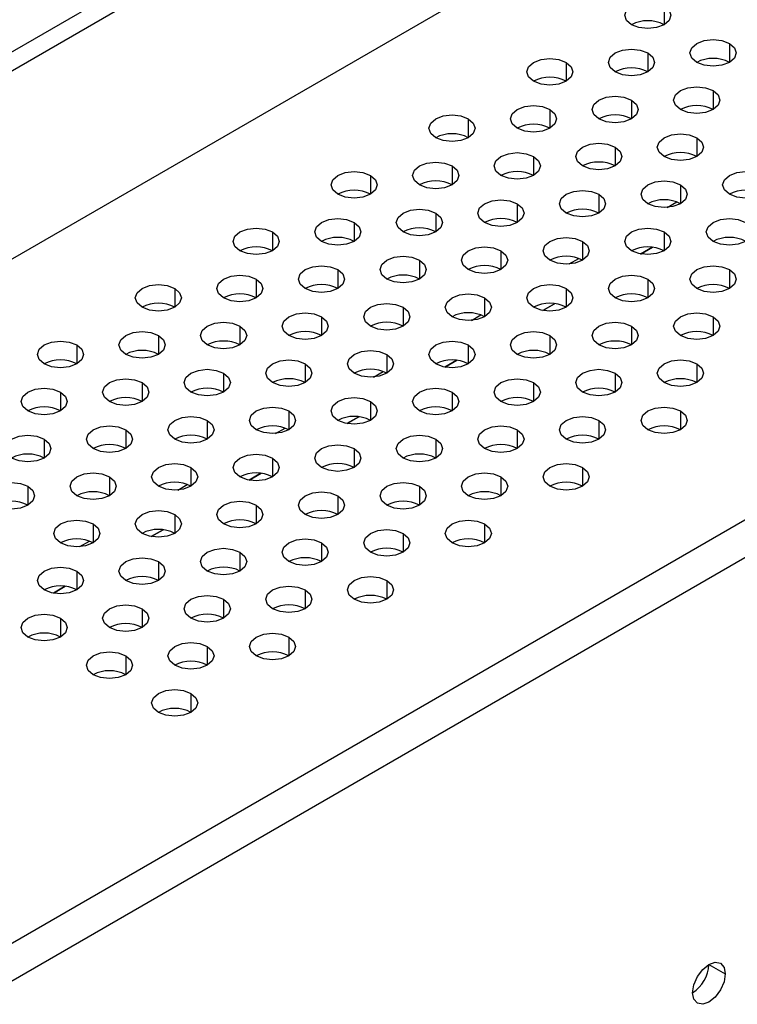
# Model space of a CAD drawing. Header units: millimetres. Extents: x 0 to 1118, y 0 to 864.
# Tile 180 of 256: x 926.31 to 931.5, y 660.63 to 667.74. Entities that reach past the tile are written whole.
import ezdxf

# ---------------------------------------------------------------- set-up
doc = ezdxf.new("R2010")
doc.units = ezdxf.units.MM

msp = doc.modelspace()

# ---------------------------------------------------------------- linework, layer by layer
at = {"color": 7, "linetype": 'Continuous', "lineweight": 25}
for p, q in [((922.087, 665.1001), (995.1075, 707.2539)), ((922.2048, 665.032), (995.2254, 707.1859)), ((995.5789, 706.0291), (921.8513, 663.467)), ((926.1057, 660.9838), (999.8805, 703.5731)), ((926.2471, 660.7933), (999.9748, 703.3554)), ((930.8834, 666.0954), (930.7976, 666.0459)), ((930.1763, 665.6872), (930.0905, 665.6377)), ((929.4692, 665.279), (929.3834, 665.2295)), ((928.7621, 664.8708), (928.6763, 664.8213)), ((928.055, 664.4626), (927.9692, 664.4131)), ((927.3479, 664.0544), (927.2621, 664.0049)), ((926.6408, 663.6462), (926.555, 663.5967)), ((931.2911, 660.9153), (931.409, 660.8472))]:
    msp.add_line(p, q, dxfattribs=at)
at = {"color": 8, "linetype": 'Continuous', "lineweight": 25}
for p, q in [((930.9671, 667.8382), (930.9671, 667.7022)), ((931.4385, 667.5661), (931.4385, 667.43)), ((930.8492, 667.498), (930.8492, 667.362)), ((930.2599, 667.43), (930.2599, 667.2939)), ((931.3206, 667.2259), (931.3206, 667.0898)), ((930.7313, 667.1579), (930.7313, 667.0218)), ((930.1421, 667.0898), (930.1421, 666.9538)), ((929.5528, 667.0218), (929.5528, 666.8857)), ((931.2028, 666.8857), (931.2028, 666.7497)), ((930.6135, 666.8177), (930.6135, 666.6816)), ((930.0242, 666.7497), (930.0242, 666.6136)), ((929.435, 666.6816), (929.435, 666.5456)), ((928.8457, 666.6136), (928.8457, 666.4775)), ((931.0849, 666.5456), (931.0849, 666.4095)), ((930.4956, 666.4775), (930.4956, 666.3415)), ((930.9896, 666.3822), (931.0584, 666.4219)), ((929.9064, 666.4095), (929.9064, 666.2734)), ((929.3171, 666.3415), (929.3171, 666.2054)), ((928.1386, 666.2054), (928.1386, 666.0693)), ((928.7279, 666.2734), (928.7279, 666.1374)), ((930.9671, 666.2054), (930.9671, 666.0693)), ((930.3778, 666.1374), (930.3778, 666.0013)), ((929.7885, 666.0693), (929.7885, 665.9333)), ((930.7978, 666.0458), (930.8836, 666.0954)), ((929.1993, 666.0013), (929.1993, 665.8652)), ((930.2825, 665.974), (930.3513, 666.0137)), ((928.61, 665.9333), (928.61, 665.7972)), ((931.4385, 665.9333), (931.4385, 665.7972)), ((928.0208, 665.8652), (928.0208, 665.7292)), ((930.8492, 665.8652), (930.8492, 665.7292)), ((927.4315, 665.7972), (927.4315, 665.6611)), ((930.2599, 665.7972), (930.2599, 665.6611)), ((929.6707, 665.7292), (929.6707, 665.5931)), ((929.0814, 665.6611), (929.0814, 665.5251)), ((930.0907, 665.6376), (930.1765, 665.6872)), ((928.4922, 665.5931), (928.4922, 665.457)), ((929.5753, 665.5658), (929.6442, 665.6055)), ((931.3206, 665.5931), (931.3206, 665.457)), ((927.9029, 665.5251), (927.9029, 665.389)), ((930.7313, 665.5251), (930.7313, 665.389)), ((927.3137, 665.457), (927.3137, 665.321)), ((930.1421, 665.457), (930.1421, 665.321)), ((926.7244, 665.389), (926.7244, 665.2529)), ((929.5528, 665.389), (929.5528, 665.2529)), ((928.9636, 665.321), (928.9636, 665.1849)), ((929.3836, 665.2294), (929.4694, 665.279)), ((928.3743, 665.2529), (928.3743, 665.1169)), ((931.2028, 665.2529), (931.2028, 665.1169)), ((927.7851, 665.1849), (927.7851, 665.0488)), ((928.8682, 665.1576), (928.9371, 665.1973)), ((930.6135, 665.1849), (930.6135, 665.0488)), ((927.1958, 665.1169), (927.1958, 664.9808)), ((930.0242, 665.1169), (930.0242, 664.9808)), ((926.6066, 665.0488), (926.6066, 664.9128)), ((929.435, 665.0488), (929.435, 664.9128)), ((928.8457, 664.9808), (928.8457, 664.8447)), ((928.2565, 664.9128), (928.2565, 664.7767)), ((928.6765, 664.8212), (928.7623, 664.8708)), ((931.0849, 664.9128), (931.0849, 664.7767)), ((927.6672, 664.8447), (927.6672, 664.7087)), ((928.1611, 664.7494), (928.23, 664.7891)), ((930.4956, 664.8447), (930.4956, 664.7087)), ((927.078, 664.7767), (927.078, 664.6406)), ((929.9064, 664.7767), (929.9064, 664.6406)), ((926.4887, 664.7087), (926.4887, 664.5726)), ((928.7279, 664.6406), (928.7279, 664.5046)), ((929.3171, 664.7087), (929.3171, 664.5726)), ((928.1386, 664.5726), (928.1386, 664.4365)), ((927.5494, 664.5046), (927.5494, 664.3685)), ((930.3778, 664.5046), (930.3778, 664.3685)), ((926.9601, 664.4365), (926.9601, 664.3005)), ((927.9693, 664.413), (928.0552, 664.4626)), ((929.7885, 664.4365), (929.7885, 664.3005)), ((926.3709, 664.3685), (926.3709, 664.2324)), ((927.454, 664.3412), (927.5228, 664.3809)), ((929.1993, 664.3685), (929.1993, 664.2324)), ((928.61, 664.3005), (928.61, 664.1644)), ((928.0208, 664.2324), (928.0208, 664.0963)), ((927.4315, 664.1644), (927.4315, 664.0283)), ((926.8423, 664.0963), (926.8423, 663.9603)), ((929.6707, 664.0963), (929.6707, 663.9603)), ((927.2622, 664.0048), (927.3481, 664.0544)), ((929.0814, 664.0283), (929.0814, 663.8922)), ((926.7469, 663.933), (926.8157, 663.9727)), ((928.4922, 663.9603), (928.4922, 663.8242)), ((927.9029, 663.8922), (927.9029, 663.7562)), ((927.3137, 663.8242), (927.3137, 663.6881)), ((926.7244, 663.7562), (926.7244, 663.6201)), ((926.5551, 663.5966), (926.641, 663.6462)), ((928.9636, 663.6881), (928.9636, 663.5521)), ((928.3743, 663.6201), (928.3743, 663.484)), ((927.7851, 663.5521), (927.7851, 663.416)), ((927.1958, 663.484), (927.1958, 663.348)), ((926.6066, 663.416), (926.6066, 663.2799)), ((928.2565, 663.2799), (928.2565, 663.1439)), ((927.6672, 663.2119), (927.6672, 663.0758)), ((927.078, 663.1439), (927.078, 663.0078)), ((927.5494, 662.8717), (927.5494, 662.7357))]:
    msp.add_line(p, q, dxfattribs=at)
at = {"color": 7, "linetype": 'Continuous', "lineweight": 25, "flags": 128}
for points in [[(930.7313, 667.7022), (930.6952, 667.7334), (930.6825, 667.7702), (930.6952, 667.807), (930.7313, 667.8382), (930.7854, 667.8591), (930.8492, 667.8664), (930.913, 667.8591), (930.9671, 667.8382)], [(930.9671, 667.8382), (931.0032, 667.807), (931.0159, 667.7702), (931.0032, 667.7334), (930.9671, 667.7022), (930.913, 667.6813), (930.8492, 667.674), (930.7854, 667.6813), (930.7313, 667.7022)], [(931.2028, 667.43), (931.1666, 667.4612), (931.1539, 667.498), (931.1666, 667.5349), (931.2028, 667.5661), (931.2568, 667.5869), (931.3206, 667.5943), (931.3844, 667.5869), (931.4385, 667.5661)], [(931.4385, 667.5661), (931.4746, 667.5349), (931.4873, 667.498), (931.4746, 667.4612), (931.4385, 667.43), (931.3844, 667.4092), (931.3206, 667.4018), (931.2568, 667.4092), (931.2028, 667.43)], [(930.6135, 667.362), (930.5774, 667.3932), (930.5647, 667.43), (930.5774, 667.4668), (930.6135, 667.498), (930.6676, 667.5189), (930.7313, 667.5262), (930.7951, 667.5189), (930.8492, 667.498)], [(930.8492, 667.498), (930.8853, 667.4668), (930.898, 667.43), (930.8853, 667.3932), (930.8492, 667.362), (930.7951, 667.3411), (930.7313, 667.3338), (930.6676, 667.3411), (930.6135, 667.362)], [(930.0242, 667.2939), (929.9881, 667.3252), (929.9754, 667.362), (929.9881, 667.3988), (930.0242, 667.43), (930.0783, 667.4509), (930.1421, 667.4582), (930.2059, 667.4509), (930.2599, 667.43)], [(930.2599, 667.43), (930.2961, 667.3988), (930.3088, 667.362), (930.2961, 667.3252), (930.2599, 667.2939), (930.2059, 667.2731), (930.1421, 667.2658), (930.0783, 667.2731), (930.0242, 667.2939)], [(931.0849, 667.0898), (931.0488, 667.1211), (931.0361, 667.1579), (931.0488, 667.1947), (931.0849, 667.2259), (931.139, 667.2468), (931.2028, 667.2541), (931.2665, 667.2468), (931.3206, 667.2259)], [(931.3206, 667.2259), (931.3567, 667.1947), (931.3694, 667.1579), (931.3567, 667.1211), (931.3206, 667.0898), (931.2665, 667.069), (931.2028, 667.0617), (931.139, 667.069), (931.0849, 667.0898)], [(930.4956, 667.0218), (930.4595, 667.053), (930.4468, 667.0898), (930.4595, 667.1267), (930.4956, 667.1579), (930.5497, 667.1787), (930.6135, 667.1861), (930.6773, 667.1787), (930.7313, 667.1579)], [(930.7313, 667.1579), (930.7675, 667.1267), (930.7802, 667.0898), (930.7675, 667.053), (930.7313, 667.0218), (930.6773, 667.001), (930.6135, 666.9936), (930.5497, 667.001), (930.4956, 667.0218)], [(929.9064, 666.9538), (929.8703, 666.985), (929.8576, 667.0218), (929.8703, 667.0586), (929.9064, 667.0898), (929.9605, 667.1107), (930.0242, 667.118), (930.088, 667.1107), (930.1421, 667.0898)], [(930.1421, 667.0898), (930.1782, 667.0586), (930.1909, 667.0218), (930.1782, 666.985), (930.1421, 666.9538), (930.088, 666.9329), (930.0242, 666.9256), (929.9605, 666.9329), (929.9064, 666.9538)], [(929.3171, 666.8857), (929.281, 666.917), (929.2683, 666.9538), (929.281, 666.9906), (929.3171, 667.0218), (929.3712, 667.0427), (929.435, 667.05), (929.4988, 667.0427), (929.5528, 667.0218)], [(929.5528, 667.0218), (929.589, 666.9906), (929.6017, 666.9538), (929.589, 666.917), (929.5528, 666.8857), (929.4988, 666.8649), (929.435, 666.8576), (929.3712, 666.8649), (929.3171, 666.8857)], [(930.9671, 666.7497), (930.9309, 666.7809), (930.9182, 666.8177), (930.9309, 666.8545), (930.9671, 666.8857), (931.0211, 666.9066), (931.0849, 666.9139), (931.1487, 666.9066), (931.2028, 666.8857)], [(930.3778, 666.6816), (930.3417, 666.7129), (930.329, 666.7497), (930.3417, 666.7865), (930.3778, 666.8177), (930.4319, 666.8386), (930.4956, 666.8459), (930.5594, 666.8386), (930.6135, 666.8177)], [(931.2028, 666.8857), (931.2389, 666.8545), (931.2516, 666.8177), (931.2389, 666.7809), (931.2028, 666.7497), (931.1487, 666.7288), (931.0849, 666.7215), (931.0211, 666.7288), (930.9671, 666.7497)], [(929.7885, 666.6136), (929.7524, 666.6448), (929.7397, 666.6816), (929.7524, 666.7185), (929.7885, 666.7497), (929.8426, 666.7705), (929.9064, 666.7779), (929.9702, 666.7705), (930.0242, 666.7497)], [(930.6135, 666.8177), (930.6496, 666.7865), (930.6623, 666.7497), (930.6496, 666.7129), (930.6135, 666.6816), (930.5594, 666.6608), (930.4956, 666.6535), (930.4319, 666.6608), (930.3778, 666.6816)], [(929.1993, 666.5456), (929.1632, 666.5768), (929.1505, 666.6136), (929.1632, 666.6504), (929.1993, 666.6816), (929.2534, 666.7025), (929.3171, 666.7098), (929.3809, 666.7025), (929.435, 666.6816)], [(930.0242, 666.7497), (930.0604, 666.7185), (930.0731, 666.6816), (930.0604, 666.6448), (930.0242, 666.6136), (929.9702, 666.5927), (929.9064, 666.5854), (929.8426, 666.5927), (929.7885, 666.6136)], [(928.61, 666.4775), (928.5739, 666.5088), (928.5612, 666.5456), (928.5739, 666.5824), (928.61, 666.6136), (928.6641, 666.6345), (928.7279, 666.6418), (928.7917, 666.6345), (928.8457, 666.6136)], [(929.435, 666.6816), (929.4711, 666.6504), (929.4838, 666.6136), (929.4711, 666.5768), (929.435, 666.5456), (929.3809, 666.5247), (929.3171, 666.5174), (929.2534, 666.5247), (929.1993, 666.5456)], [(931.4385, 666.4775), (931.4023, 666.5088), (931.3896, 666.5456), (931.4023, 666.5824), (931.4385, 666.6136), (931.4925, 666.6345), (931.5563, 666.6418), (931.6201, 666.6345), (931.6742, 666.6136)], [(928.8457, 666.6136), (928.8819, 666.5824), (928.8945, 666.5456), (928.8819, 666.5088), (928.8457, 666.4775), (928.7917, 666.4567), (928.7279, 666.4494), (928.6641, 666.4567), (928.61, 666.4775)], [(930.8492, 666.4095), (930.8131, 666.4407), (930.8004, 666.4775), (930.8131, 666.5144), (930.8492, 666.5456), (930.9033, 666.5664), (930.9671, 666.5738), (931.0308, 666.5664), (931.0849, 666.5456)], [(931.6742, 666.6136), (931.7103, 666.5824), (931.723, 666.5456), (931.7103, 666.5088), (931.6742, 666.4775), (931.6201, 666.4567), (931.5563, 666.4494), (931.4925, 666.4567), (931.4385, 666.4775)], [(930.2599, 666.3415), (930.2238, 666.3727), (930.2111, 666.4095), (930.2238, 666.4463), (930.2599, 666.4775), (930.314, 666.4984), (930.3778, 666.5057), (930.4416, 666.4984), (930.4956, 666.4775)], [(931.0849, 666.5456), (931.121, 666.5144), (931.1337, 666.4775), (931.121, 666.4407), (931.0849, 666.4095), (931.0308, 666.3886), (930.9671, 666.3813), (930.9033, 666.3886), (930.8492, 666.4095)], [(929.6707, 666.2734), (929.6346, 666.3047), (929.6219, 666.3415), (929.6346, 666.3783), (929.6707, 666.4095), (929.7248, 666.4304), (929.7885, 666.4377), (929.8523, 666.4304), (929.9064, 666.4095)], [(930.4956, 666.4775), (930.5318, 666.4463), (930.5445, 666.4095), (930.5318, 666.3727), (930.4956, 666.3415), (930.4416, 666.3206), (930.3778, 666.3133), (930.314, 666.3206), (930.2599, 666.3415)], [(929.0814, 666.2054), (929.0453, 666.2366), (929.0326, 666.2734), (929.0453, 666.3103), (929.0814, 666.3415), (929.1355, 666.3623), (929.1993, 666.3697), (929.2631, 666.3623), (929.3171, 666.3415)], [(929.9064, 666.4095), (929.9425, 666.3783), (929.9552, 666.3415), (929.9425, 666.3047), (929.9064, 666.2734), (929.8523, 666.2526), (929.7885, 666.2453), (929.7248, 666.2526), (929.6707, 666.2734)], [(928.4922, 666.1374), (928.456, 666.1686), (928.4434, 666.2054), (928.456, 666.2422), (928.4922, 666.2734), (928.5462, 666.2943), (928.61, 666.3016), (928.6738, 666.2943), (928.7279, 666.2734)], [(929.3171, 666.3415), (929.3533, 666.3103), (929.366, 666.2734), (929.3533, 666.2366), (929.3171, 666.2054), (929.2631, 666.1845), (929.1993, 666.1772), (929.1355, 666.1845), (929.0814, 666.2054)], [(931.3206, 666.1374), (931.2845, 666.1686), (931.2718, 666.2054), (931.2845, 666.2422), (931.3206, 666.2734), (931.3747, 666.2943), (931.4385, 666.3016), (931.5022, 666.2943), (931.5563, 666.2734)], [(927.9029, 666.0693), (927.8668, 666.1005), (927.8541, 666.1374), (927.8668, 666.1742), (927.9029, 666.2054), (927.957, 666.2263), (928.0208, 666.2336), (928.0846, 666.2263), (928.1386, 666.2054)], [(928.1386, 666.2054), (928.1748, 666.1742), (928.1874, 666.1374), (928.1748, 666.1005), (928.1386, 666.0693), (928.0846, 666.0485), (928.0208, 666.0412), (927.957, 666.0485), (927.9029, 666.0693)], [(928.7279, 666.2734), (928.764, 666.2422), (928.7767, 666.2054), (928.764, 666.1686), (928.7279, 666.1374), (928.6738, 666.1165), (928.61, 666.1092), (928.5462, 666.1165), (928.4922, 666.1374)], [(930.7313, 666.0693), (930.6952, 666.1005), (930.6825, 666.1374), (930.6952, 666.1742), (930.7313, 666.2054), (930.7854, 666.2263), (930.8492, 666.2336), (930.913, 666.2263), (930.9671, 666.2054)], [(930.9671, 666.2054), (931.0032, 666.1742), (931.0159, 666.1374), (931.0032, 666.1005), (930.9671, 666.0693), (930.913, 666.0485), (930.8492, 666.0412), (930.7854, 666.0485), (930.7313, 666.0693)], [(931.5563, 666.2734), (931.5924, 666.2422), (931.6051, 666.2054), (931.5924, 666.1686), (931.5563, 666.1374), (931.5022, 666.1165), (931.4385, 666.1092), (931.3747, 666.1165), (931.3206, 666.1374)], [(930.1421, 666.0013), (930.106, 666.0325), (930.0933, 666.0693), (930.106, 666.1062), (930.1421, 666.1374), (930.1962, 666.1582), (930.2599, 666.1655), (930.3237, 666.1582), (930.3778, 666.1374)], [(930.3778, 666.1374), (930.4139, 666.1062), (930.4266, 666.0693), (930.4139, 666.0325), (930.3778, 666.0013), (930.3237, 665.9804), (930.2599, 665.9731), (930.1962, 665.9804), (930.1421, 666.0013)], [(929.5528, 665.9333), (929.5167, 665.9645), (929.504, 666.0013), (929.5167, 666.0381), (929.5528, 666.0693), (929.6069, 666.0902), (929.6707, 666.0975), (929.7345, 666.0902), (929.7885, 666.0693)], [(929.7885, 666.0693), (929.8247, 666.0381), (929.8374, 666.0013), (929.8247, 665.9645), (929.7885, 665.9333), (929.7345, 665.9124), (929.6707, 665.9051), (929.6069, 665.9124), (929.5528, 665.9333)], [(928.9636, 665.8652), (928.9275, 665.8964), (928.9148, 665.9333), (928.9275, 665.9701), (928.9636, 666.0013), (929.0177, 666.0222), (929.0814, 666.0295), (929.1452, 666.0222), (929.1993, 666.0013)], [(929.1993, 666.0013), (929.2354, 665.9701), (929.2481, 665.9333), (929.2354, 665.8964), (929.1993, 665.8652), (929.1452, 665.8444), (929.0814, 665.8371), (929.0177, 665.8444), (928.9636, 665.8652)], [(928.3743, 665.7972), (928.3382, 665.8284), (928.3255, 665.8652), (928.3382, 665.9021), (928.3743, 665.9333), (928.4284, 665.9541), (928.4922, 665.9614), (928.556, 665.9541), (928.61, 665.9333)], [(928.61, 665.9333), (928.6462, 665.9021), (928.6588, 665.8652), (928.6462, 665.8284), (928.61, 665.7972), (928.556, 665.7763), (928.4922, 665.769), (928.4284, 665.7763), (928.3743, 665.7972)], [(931.2028, 665.7972), (931.1666, 665.8284), (931.1539, 665.8652), (931.1666, 665.9021), (931.2028, 665.9333), (931.2568, 665.9541), (931.3206, 665.9614), (931.3844, 665.9541), (931.4385, 665.9333)], [(931.4385, 665.9333), (931.4746, 665.9021), (931.4873, 665.8652), (931.4746, 665.8284), (931.4385, 665.7972), (931.3844, 665.7763), (931.3206, 665.769), (931.2568, 665.7763), (931.2028, 665.7972)], [(927.7851, 665.7292), (927.7489, 665.7604), (927.7363, 665.7972), (927.7489, 665.834), (927.7851, 665.8652), (927.8391, 665.8861), (927.9029, 665.8934), (927.9667, 665.8861), (928.0208, 665.8652)], [(928.0208, 665.8652), (928.0569, 665.834), (928.0696, 665.7972), (928.0569, 665.7604), (928.0208, 665.7292), (927.9667, 665.7083), (927.9029, 665.701), (927.8391, 665.7083), (927.7851, 665.7292)], [(930.6135, 665.7292), (930.5774, 665.7604), (930.5647, 665.7972), (930.5774, 665.834), (930.6135, 665.8652), (930.6676, 665.8861), (930.7313, 665.8934), (930.7951, 665.8861), (930.8492, 665.8652)], [(930.8492, 665.8652), (930.8853, 665.834), (930.898, 665.7972), (930.8853, 665.7604), (930.8492, 665.7292), (930.7951, 665.7083), (930.7313, 665.701), (930.6676, 665.7083), (930.6135, 665.7292)], [(927.1958, 665.6611), (927.1597, 665.6923), (927.147, 665.7292), (927.1597, 665.766), (927.1958, 665.7972), (927.2499, 665.8181), (927.3137, 665.8254), (927.3774, 665.8181), (927.4315, 665.7972)], [(927.4315, 665.7972), (927.4676, 665.766), (927.4803, 665.7292), (927.4676, 665.6923), (927.4315, 665.6611), (927.3774, 665.6403), (927.3137, 665.6329), (927.2499, 665.6403), (927.1958, 665.6611)], [(930.0242, 665.6611), (929.9881, 665.6923), (929.9754, 665.7292), (929.9881, 665.766), (930.0242, 665.7972), (930.0783, 665.8181), (930.1421, 665.8254), (930.2059, 665.8181), (930.2599, 665.7972)], [(930.2599, 665.7972), (930.2961, 665.766), (930.3088, 665.7292), (930.2961, 665.6923), (930.2599, 665.6611), (930.2059, 665.6403), (930.1421, 665.6329), (930.0783, 665.6403), (930.0242, 665.6611)], [(929.435, 665.5931), (929.3989, 665.6243), (929.3862, 665.6611), (929.3989, 665.698), (929.435, 665.7292), (929.4891, 665.75), (929.5528, 665.7573), (929.6166, 665.75), (929.6707, 665.7292)], [(929.6707, 665.7292), (929.7068, 665.698), (929.7195, 665.6611), (929.7068, 665.6243), (929.6707, 665.5931), (929.6166, 665.5722), (929.5528, 665.5649), (929.4891, 665.5722), (929.435, 665.5931)], [(928.8457, 665.5251), (928.8096, 665.5563), (928.7969, 665.5931), (928.8096, 665.6299), (928.8457, 665.6611), (928.8998, 665.682), (928.9636, 665.6893), (929.0274, 665.682), (929.0814, 665.6611)], [(929.0814, 665.6611), (929.1176, 665.6299), (929.1302, 665.5931), (929.1176, 665.5563), (929.0814, 665.5251), (929.0274, 665.5042), (928.9636, 665.4969), (928.8998, 665.5042), (928.8457, 665.5251)], [(928.2565, 665.457), (928.2203, 665.4882), (928.2077, 665.5251), (928.2203, 665.5619), (928.2565, 665.5931), (928.3105, 665.614), (928.3743, 665.6213), (928.4381, 665.614), (928.4922, 665.5931)], [(928.4922, 665.5931), (928.5283, 665.5619), (928.541, 665.5251), (928.5283, 665.4882), (928.4922, 665.457), (928.4381, 665.4362), (928.3743, 665.4288), (928.3105, 665.4362), (928.2565, 665.457)], [(931.0849, 665.457), (931.0488, 665.4882), (931.0361, 665.5251), (931.0488, 665.5619), (931.0849, 665.5931), (931.139, 665.614), (931.2028, 665.6213), (931.2665, 665.614), (931.3206, 665.5931)], [(931.3206, 665.5931), (931.3567, 665.5619), (931.3694, 665.5251), (931.3567, 665.4882), (931.3206, 665.457), (931.2665, 665.4362), (931.2028, 665.4288), (931.139, 665.4362), (931.0849, 665.457)], [(927.6672, 665.389), (927.6311, 665.4202), (927.6184, 665.457), (927.6311, 665.4938), (927.6672, 665.5251), (927.7213, 665.5459), (927.7851, 665.5532), (927.8489, 665.5459), (927.9029, 665.5251)], [(927.9029, 665.5251), (927.9391, 665.4938), (927.9517, 665.457), (927.9391, 665.4202), (927.9029, 665.389), (927.8489, 665.3681), (927.7851, 665.3608), (927.7213, 665.3681), (927.6672, 665.389)], [(930.4956, 665.389), (930.4595, 665.4202), (930.4468, 665.457), (930.4595, 665.4938), (930.4956, 665.5251), (930.5497, 665.5459), (930.6135, 665.5532), (930.6773, 665.5459), (930.7313, 665.5251)], [(930.7313, 665.5251), (930.7675, 665.4938), (930.7802, 665.457), (930.7675, 665.4202), (930.7313, 665.389), (930.6773, 665.3681), (930.6135, 665.3608), (930.5497, 665.3681), (930.4956, 665.389)], [(927.078, 665.321), (927.0418, 665.3522), (927.0291, 665.389), (927.0418, 665.4258), (927.078, 665.457), (927.132, 665.4779), (927.1958, 665.4852), (927.2596, 665.4779), (927.3137, 665.457)], [(927.3137, 665.457), (927.3498, 665.4258), (927.3625, 665.389), (927.3498, 665.3522), (927.3137, 665.321), (927.2596, 665.3001), (927.1958, 665.2928), (927.132, 665.3001), (927.078, 665.321)], [(929.9064, 665.321), (929.8703, 665.3522), (929.8576, 665.389), (929.8703, 665.4258), (929.9064, 665.457), (929.9605, 665.4779), (930.0242, 665.4852), (930.088, 665.4779), (930.1421, 665.457)], [(930.1421, 665.457), (930.1782, 665.4258), (930.1909, 665.389), (930.1782, 665.3522), (930.1421, 665.321), (930.088, 665.3001), (930.0242, 665.2928), (929.9605, 665.3001), (929.9064, 665.321)], [(926.4887, 665.2529), (926.4526, 665.2841), (926.4399, 665.321), (926.4526, 665.3578), (926.4887, 665.389), (926.5428, 665.4099), (926.6066, 665.4172), (926.6703, 665.4099), (926.7244, 665.389)], [(926.7244, 665.389), (926.7605, 665.3578), (926.7732, 665.321), (926.7605, 665.2841), (926.7244, 665.2529), (926.6703, 665.2321), (926.6066, 665.2247), (926.5428, 665.2321), (926.4887, 665.2529)], [(929.3171, 665.2529), (929.281, 665.2841), (929.2683, 665.321), (929.281, 665.3578), (929.3171, 665.389), (929.3712, 665.4099), (929.435, 665.4172), (929.4988, 665.4099), (929.5528, 665.389)], [(929.5528, 665.389), (929.589, 665.3578), (929.6017, 665.321), (929.589, 665.2841), (929.5528, 665.2529), (929.4988, 665.2321), (929.435, 665.2247), (929.3712, 665.2321), (929.3171, 665.2529)], [(928.1386, 665.1169), (928.1025, 665.1481), (928.0898, 665.1849), (928.1025, 665.2217), (928.1386, 665.2529), (928.1927, 665.2738), (928.2565, 665.2811), (928.3203, 665.2738), (928.3743, 665.2529)], [(928.7279, 665.1849), (928.6918, 665.2161), (928.6791, 665.2529), (928.6918, 665.2897), (928.7279, 665.321), (928.782, 665.3418), (928.8457, 665.3491), (928.9095, 665.3418), (928.9636, 665.321)], [(928.9636, 665.321), (928.9997, 665.2897), (929.0124, 665.2529), (928.9997, 665.2161), (928.9636, 665.1849), (928.9095, 665.164), (928.8457, 665.1567), (928.782, 665.164), (928.7279, 665.1849)], [(930.9671, 665.1169), (930.9309, 665.1481), (930.9182, 665.1849), (930.9309, 665.2217), (930.9671, 665.2529), (931.0211, 665.2738), (931.0849, 665.2811), (931.1487, 665.2738), (931.2028, 665.2529)], [(927.5494, 665.0488), (927.5132, 665.08), (927.5006, 665.1169), (927.5132, 665.1537), (927.5494, 665.1849), (927.6034, 665.2057), (927.6672, 665.2131), (927.731, 665.2057), (927.7851, 665.1849)], [(928.3743, 665.2529), (928.4105, 665.2217), (928.4231, 665.1849), (928.4105, 665.1481), (928.3743, 665.1169), (928.3203, 665.096), (928.2565, 665.0887), (928.1927, 665.096), (928.1386, 665.1169)], [(930.3778, 665.0488), (930.3417, 665.08), (930.329, 665.1169), (930.3417, 665.1537), (930.3778, 665.1849), (930.4319, 665.2057), (930.4956, 665.2131), (930.5594, 665.2057), (930.6135, 665.1849)], [(931.2028, 665.2529), (931.2389, 665.2217), (931.2516, 665.1849), (931.2389, 665.1481), (931.2028, 665.1169), (931.1487, 665.096), (931.0849, 665.0887), (931.0211, 665.096), (930.9671, 665.1169)], [(926.9601, 664.9808), (926.924, 665.012), (926.9113, 665.0488), (926.924, 665.0856), (926.9601, 665.1169), (927.0142, 665.1377), (927.078, 665.145), (927.1417, 665.1377), (927.1958, 665.1169)], [(927.7851, 665.1849), (927.8212, 665.1537), (927.8339, 665.1169), (927.8212, 665.08), (927.7851, 665.0488), (927.731, 665.028), (927.6672, 665.0206), (927.6034, 665.028), (927.5494, 665.0488)], [(929.7885, 664.9808), (929.7524, 665.012), (929.7397, 665.0488), (929.7524, 665.0856), (929.7885, 665.1169), (929.8426, 665.1377), (929.9064, 665.145), (929.9702, 665.1377), (930.0242, 665.1169)], [(930.6135, 665.1849), (930.6496, 665.1537), (930.6623, 665.1169), (930.6496, 665.08), (930.6135, 665.0488), (930.5594, 665.028), (930.4956, 665.0206), (930.4319, 665.028), (930.3778, 665.0488)], [(926.3709, 664.9128), (926.3347, 664.944), (926.322, 664.9808), (926.3347, 665.0176), (926.3709, 665.0488), (926.4249, 665.0697), (926.4887, 665.077), (926.5525, 665.0697), (926.6066, 665.0488)], [(927.1958, 665.1169), (927.2319, 665.0856), (927.2446, 665.0488), (927.2319, 665.012), (927.1958, 664.9808), (927.1417, 664.9599), (927.078, 664.9526), (927.0142, 664.9599), (926.9601, 664.9808)], [(929.1993, 664.9128), (929.1632, 664.944), (929.1505, 664.9808), (929.1632, 665.0176), (929.1993, 665.0488), (929.2534, 665.0697), (929.3171, 665.077), (929.3809, 665.0697), (929.435, 665.0488)], [(930.0242, 665.1169), (930.0604, 665.0856), (930.0731, 665.0488), (930.0604, 665.012), (930.0242, 664.9808), (929.9702, 664.9599), (929.9064, 664.9526), (929.8426, 664.9599), (929.7885, 664.9808)], [(926.6066, 665.0488), (926.6427, 665.0176), (926.6554, 664.9808), (926.6427, 664.944), (926.6066, 664.9128), (926.5525, 664.8919), (926.4887, 664.8846), (926.4249, 664.8919), (926.3709, 664.9128)], [(928.61, 664.8447), (928.5739, 664.8759), (928.5612, 664.9128), (928.5739, 664.9496), (928.61, 664.9808), (928.6641, 665.0016), (928.7279, 665.009), (928.7917, 665.0016), (928.8457, 664.9808)], [(929.435, 665.0488), (929.4711, 665.0176), (929.4838, 664.9808), (929.4711, 664.944), (929.435, 664.9128), (929.3809, 664.8919), (929.3171, 664.8846), (929.2534, 664.8919), (929.1993, 664.9128)], [(928.0208, 664.7767), (927.9846, 664.8079), (927.972, 664.8447), (927.9846, 664.8815), (928.0208, 664.9128), (928.0748, 664.9336), (928.1386, 664.9409), (928.2024, 664.9336), (928.2565, 664.9128)], [(928.8457, 664.9808), (928.8819, 664.9496), (928.8945, 664.9128), (928.8819, 664.8759), (928.8457, 664.8447), (928.7917, 664.8239), (928.7279, 664.8165), (928.6641, 664.8239), (928.61, 664.8447)], [(930.8492, 664.7767), (930.8131, 664.8079), (930.8004, 664.8447), (930.8131, 664.8815), (930.8492, 664.9128), (930.9033, 664.9336), (930.9671, 664.9409), (931.0308, 664.9336), (931.0849, 664.9128)], [(927.4315, 664.7087), (927.3954, 664.7399), (927.3827, 664.7767), (927.3954, 664.8135), (927.4315, 664.8447), (927.4856, 664.8656), (927.5494, 664.8729), (927.6131, 664.8656), (927.6672, 664.8447)], [(928.2565, 664.9128), (928.2926, 664.8815), (928.3053, 664.8447), (928.2926, 664.8079), (928.2565, 664.7767), (928.2024, 664.7558), (928.1386, 664.7485), (928.0748, 664.7558), (928.0208, 664.7767)], [(930.2599, 664.7087), (930.2238, 664.7399), (930.2111, 664.7767), (930.2238, 664.8135), (930.2599, 664.8447), (930.314, 664.8656), (930.3778, 664.8729), (930.4416, 664.8656), (930.4956, 664.8447)], [(931.0849, 664.9128), (931.121, 664.8815), (931.1337, 664.8447), (931.121, 664.8079), (931.0849, 664.7767), (931.0308, 664.7558), (930.9671, 664.7485), (930.9033, 664.7558), (930.8492, 664.7767)], [(926.8423, 664.6406), (926.8061, 664.6718), (926.7934, 664.7087), (926.8061, 664.7455), (926.8423, 664.7767), (926.8963, 664.7975), (926.9601, 664.8049), (927.0239, 664.7975), (927.078, 664.7767)], [(927.6672, 664.8447), (927.7033, 664.8135), (927.716, 664.7767), (927.7033, 664.7399), (927.6672, 664.7087), (927.6131, 664.6878), (927.5494, 664.6805), (927.4856, 664.6878), (927.4315, 664.7087)], [(929.6707, 664.6406), (929.6346, 664.6718), (929.6219, 664.7087), (929.6346, 664.7455), (929.6707, 664.7767), (929.7248, 664.7975), (929.7885, 664.8049), (929.8523, 664.7975), (929.9064, 664.7767)], [(930.4956, 664.8447), (930.5318, 664.8135), (930.5445, 664.7767), (930.5318, 664.7399), (930.4956, 664.7087), (930.4416, 664.6878), (930.3778, 664.6805), (930.314, 664.6878), (930.2599, 664.7087)], [(926.253, 664.5726), (926.2169, 664.6038), (926.2042, 664.6406), (926.2169, 664.6774), (926.253, 664.7087), (926.3071, 664.7295), (926.3709, 664.7368), (926.4346, 664.7295), (926.4887, 664.7087)], [(927.078, 664.7767), (927.1141, 664.7455), (927.1268, 664.7087), (927.1141, 664.6718), (927.078, 664.6406), (927.0239, 664.6198), (926.9601, 664.6124), (926.8963, 664.6198), (926.8423, 664.6406)], [(929.0814, 664.5726), (929.0453, 664.6038), (929.0326, 664.6406), (929.0453, 664.6774), (929.0814, 664.7087), (929.1355, 664.7295), (929.1993, 664.7368), (929.2631, 664.7295), (929.3171, 664.7087)], [(929.9064, 664.7767), (929.9425, 664.7455), (929.9552, 664.7087), (929.9425, 664.6718), (929.9064, 664.6406), (929.8523, 664.6198), (929.7885, 664.6124), (929.7248, 664.6198), (929.6707, 664.6406)], [(926.4887, 664.7087), (926.5248, 664.6774), (926.5375, 664.6406), (926.5248, 664.6038), (926.4887, 664.5726), (926.4346, 664.5517), (926.3709, 664.5444), (926.3071, 664.5517), (926.253, 664.5726)], [(928.4922, 664.5046), (928.456, 664.5358), (928.4434, 664.5726), (928.456, 664.6094), (928.4922, 664.6406), (928.5462, 664.6615), (928.61, 664.6688), (928.6738, 664.6615), (928.7279, 664.6406)], [(928.7279, 664.6406), (928.764, 664.6094), (928.7767, 664.5726), (928.764, 664.5358), (928.7279, 664.5046), (928.6738, 664.4837), (928.61, 664.4764), (928.5462, 664.4837), (928.4922, 664.5046)], [(929.3171, 664.7087), (929.3533, 664.6774), (929.366, 664.6406), (929.3533, 664.6038), (929.3171, 664.5726), (929.2631, 664.5517), (929.1993, 664.5444), (929.1355, 664.5517), (929.0814, 664.5726)], [(927.9029, 664.4365), (927.8668, 664.4677), (927.8541, 664.5046), (927.8668, 664.5414), (927.9029, 664.5726), (927.957, 664.5934), (928.0208, 664.6008), (928.0846, 664.5934), (928.1386, 664.5726)], [(928.1386, 664.5726), (928.1748, 664.5414), (928.1874, 664.5046), (928.1748, 664.4677), (928.1386, 664.4365), (928.0846, 664.4157), (928.0208, 664.4083), (927.957, 664.4157), (927.9029, 664.4365)], [(927.3137, 664.3685), (927.2775, 664.3997), (927.2649, 664.4365), (927.2775, 664.4733), (927.3137, 664.5046), (927.3677, 664.5254), (927.4315, 664.5327), (927.4953, 664.5254), (927.5494, 664.5046)], [(927.5494, 664.5046), (927.5855, 664.4733), (927.5982, 664.4365), (927.5855, 664.3997), (927.5494, 664.3685), (927.4953, 664.3476), (927.4315, 664.3403), (927.3677, 664.3476), (927.3137, 664.3685)], [(930.1421, 664.3685), (930.106, 664.3997), (930.0933, 664.4365), (930.106, 664.4733), (930.1421, 664.5046), (930.1962, 664.5254), (930.2599, 664.5327), (930.3237, 664.5254), (930.3778, 664.5046)], [(930.3778, 664.5046), (930.4139, 664.4733), (930.4266, 664.4365), (930.4139, 664.3997), (930.3778, 664.3685), (930.3237, 664.3476), (930.2599, 664.3403), (930.1962, 664.3476), (930.1421, 664.3685)], [(926.7244, 664.3005), (926.6883, 664.3317), (926.6756, 664.3685), (926.6883, 664.4053), (926.7244, 664.4365), (926.7785, 664.4574), (926.8423, 664.4647), (926.906, 664.4574), (926.9601, 664.4365)], [(926.9601, 664.4365), (926.9962, 664.4053), (927.0089, 664.3685), (926.9962, 664.3317), (926.9601, 664.3005), (926.906, 664.2796), (926.8423, 664.2723), (926.7785, 664.2796), (926.7244, 664.3005)], [(929.5528, 664.3005), (929.5167, 664.3317), (929.504, 664.3685), (929.5167, 664.4053), (929.5528, 664.4365), (929.6069, 664.4574), (929.6707, 664.4647), (929.7345, 664.4574), (929.7885, 664.4365)], [(929.7885, 664.4365), (929.8247, 664.4053), (929.8374, 664.3685), (929.8247, 664.3317), (929.7885, 664.3005), (929.7345, 664.2796), (929.6707, 664.2723), (929.6069, 664.2796), (929.5528, 664.3005)], [(926.1352, 664.2324), (926.099, 664.2636), (926.0863, 664.3005), (926.099, 664.3373), (926.1352, 664.3685), (926.1892, 664.3893), (926.253, 664.3967), (926.3168, 664.3893), (926.3709, 664.3685)], [(926.3709, 664.3685), (926.407, 664.3373), (926.4197, 664.3005), (926.407, 664.2636), (926.3709, 664.2324), (926.3168, 664.2116), (926.253, 664.2042), (926.1892, 664.2116), (926.1352, 664.2324)], [(928.9636, 664.2324), (928.9275, 664.2636), (928.9148, 664.3005), (928.9275, 664.3373), (928.9636, 664.3685), (929.0177, 664.3893), (929.0814, 664.3967), (929.1452, 664.3893), (929.1993, 664.3685)], [(929.1993, 664.3685), (929.2354, 664.3373), (929.2481, 664.3005), (929.2354, 664.2636), (929.1993, 664.2324), (929.1452, 664.2116), (929.0814, 664.2042), (929.0177, 664.2116), (928.9636, 664.2324)], [(928.3743, 664.1644), (928.3382, 664.1956), (928.3255, 664.2324), (928.3382, 664.2692), (928.3743, 664.3005), (928.4284, 664.3213), (928.4922, 664.3286), (928.556, 664.3213), (928.61, 664.3005)], [(928.61, 664.3005), (928.6462, 664.2692), (928.6588, 664.2324), (928.6462, 664.1956), (928.61, 664.1644), (928.556, 664.1435), (928.4922, 664.1362), (928.4284, 664.1435), (928.3743, 664.1644)], [(927.7851, 664.0963), (927.7489, 664.1276), (927.7363, 664.1644), (927.7489, 664.2012), (927.7851, 664.2324), (927.8391, 664.2533), (927.9029, 664.2606), (927.9667, 664.2533), (928.0208, 664.2324)], [(928.0208, 664.2324), (928.0569, 664.2012), (928.0696, 664.1644), (928.0569, 664.1276), (928.0208, 664.0963), (927.9667, 664.0755), (927.9029, 664.0682), (927.8391, 664.0755), (927.7851, 664.0963)], [(927.1958, 664.0283), (927.1597, 664.0595), (927.147, 664.0963), (927.1597, 664.1332), (927.1958, 664.1644), (927.2499, 664.1852), (927.3137, 664.1926), (927.3774, 664.1852), (927.4315, 664.1644)], [(927.4315, 664.1644), (927.4676, 664.1332), (927.4803, 664.0963), (927.4676, 664.0595), (927.4315, 664.0283), (927.3774, 664.0075), (927.3137, 664.0001), (927.2499, 664.0075), (927.1958, 664.0283)], [(926.6066, 663.9603), (926.5704, 663.9915), (926.5577, 664.0283), (926.5704, 664.0651), (926.6066, 664.0963), (926.6606, 664.1172), (926.7244, 664.1245), (926.7882, 664.1172), (926.8423, 664.0963)], [(926.8423, 664.0963), (926.8784, 664.0651), (926.8911, 664.0283), (926.8784, 663.9915), (926.8423, 663.9603), (926.7882, 663.9394), (926.7244, 663.9321), (926.6606, 663.9394), (926.6066, 663.9603)], [(929.435, 663.9603), (929.3989, 663.9915), (929.3862, 664.0283), (929.3989, 664.0651), (929.435, 664.0963), (929.4891, 664.1172), (929.5528, 664.1245), (929.6166, 664.1172), (929.6707, 664.0963)], [(929.6707, 664.0963), (929.7068, 664.0651), (929.7195, 664.0283), (929.7068, 663.9915), (929.6707, 663.9603), (929.6166, 663.9394), (929.5528, 663.9321), (929.4891, 663.9394), (929.435, 663.9603)], [(928.8457, 663.8922), (928.8096, 663.9235), (928.7969, 663.9603), (928.8096, 663.9971), (928.8457, 664.0283), (928.8998, 664.0492), (928.9636, 664.0565), (929.0274, 664.0492), (929.0814, 664.0283)], [(929.0814, 664.0283), (929.1176, 663.9971), (929.1302, 663.9603), (929.1176, 663.9235), (929.0814, 663.8922), (929.0274, 663.8714), (928.9636, 663.8641), (928.8998, 663.8714), (928.8457, 663.8922)], [(928.2565, 663.8242), (928.2203, 663.8554), (928.2077, 663.8922), (928.2203, 663.9291), (928.2565, 663.9603), (928.3105, 663.9811), (928.3743, 663.9885), (928.4381, 663.9811), (928.4922, 663.9603)], [(928.4922, 663.9603), (928.5283, 663.9291), (928.541, 663.8922), (928.5283, 663.8554), (928.4922, 663.8242), (928.4381, 663.8034), (928.3743, 663.796), (928.3105, 663.8034), (928.2565, 663.8242)], [(927.6672, 663.7562), (927.6311, 663.7874), (927.6184, 663.8242), (927.6311, 663.861), (927.6672, 663.8922), (927.7213, 663.9131), (927.7851, 663.9204), (927.8489, 663.9131), (927.9029, 663.8922)], [(927.9029, 663.8922), (927.9391, 663.861), (927.9517, 663.8242), (927.9391, 663.7874), (927.9029, 663.7562), (927.8489, 663.7353), (927.7851, 663.728), (927.7213, 663.7353), (927.6672, 663.7562)], [(927.078, 663.6881), (927.0418, 663.7194), (927.0291, 663.7562), (927.0418, 663.793), (927.078, 663.8242), (927.132, 663.8451), (927.1958, 663.8524), (927.2596, 663.8451), (927.3137, 663.8242)], [(927.3137, 663.8242), (927.3498, 663.793), (927.3625, 663.7562), (927.3498, 663.7194), (927.3137, 663.6881), (927.2596, 663.6673), (927.1958, 663.66), (927.132, 663.6673), (927.078, 663.6881)], [(926.4887, 663.6201), (926.4526, 663.6513), (926.4399, 663.6881), (926.4526, 663.725), (926.4887, 663.7562), (926.5428, 663.777), (926.6066, 663.7844), (926.6703, 663.777), (926.7244, 663.7562)], [(926.7244, 663.7562), (926.7605, 663.725), (926.7732, 663.6881), (926.7605, 663.6513), (926.7244, 663.6201), (926.6703, 663.5993), (926.6066, 663.5919), (926.5428, 663.5993), (926.4887, 663.6201)], [(928.7279, 663.5521), (928.6918, 663.5833), (928.6791, 663.6201), (928.6918, 663.6569), (928.7279, 663.6881), (928.782, 663.709), (928.8457, 663.7163), (928.9095, 663.709), (928.9636, 663.6881)], [(928.1386, 663.484), (928.1025, 663.5153), (928.0898, 663.5521), (928.1025, 663.5889), (928.1386, 663.6201), (928.1927, 663.641), (928.2565, 663.6483), (928.3203, 663.641), (928.3743, 663.6201)], [(928.9636, 663.6881), (928.9997, 663.6569), (929.0124, 663.6201), (928.9997, 663.5833), (928.9636, 663.5521), (928.9095, 663.5312), (928.8457, 663.5239), (928.782, 663.5312), (928.7279, 663.5521)], [(927.5494, 663.416), (927.5132, 663.4472), (927.5006, 663.484), (927.5132, 663.5209), (927.5494, 663.5521), (927.6034, 663.5729), (927.6672, 663.5803), (927.731, 663.5729), (927.7851, 663.5521)], [(928.3743, 663.6201), (928.4105, 663.5889), (928.4231, 663.5521), (928.4105, 663.5153), (928.3743, 663.484), (928.3203, 663.4632), (928.2565, 663.4559), (928.1927, 663.4632), (928.1386, 663.484)], [(926.9601, 663.348), (926.924, 663.3792), (926.9113, 663.416), (926.924, 663.4528), (926.9601, 663.484), (927.0142, 663.5049), (927.078, 663.5122), (927.1417, 663.5049), (927.1958, 663.484)], [(927.7851, 663.5521), (927.8212, 663.5209), (927.8339, 663.484), (927.8212, 663.4472), (927.7851, 663.416), (927.731, 663.3952), (927.6672, 663.3878), (927.6034, 663.3952), (927.5494, 663.416)], [(926.3709, 663.2799), (926.3347, 663.3112), (926.322, 663.348), (926.3347, 663.3848), (926.3709, 663.416), (926.4249, 663.4369), (926.4887, 663.4442), (926.5525, 663.4369), (926.6066, 663.416)], [(927.1958, 663.484), (927.2319, 663.4528), (927.2446, 663.416), (927.2319, 663.3792), (927.1958, 663.348), (927.1417, 663.3271), (927.078, 663.3198), (927.0142, 663.3271), (926.9601, 663.348)], [(926.6066, 663.416), (926.6427, 663.3848), (926.6554, 663.348), (926.6427, 663.3112), (926.6066, 663.2799), (926.5525, 663.2591), (926.4887, 663.2518), (926.4249, 663.2591), (926.3709, 663.2799)], [(928.0208, 663.1439), (927.9846, 663.1751), (927.972, 663.2119), (927.9846, 663.2487), (928.0208, 663.2799), (928.0748, 663.3008), (928.1386, 663.3081), (928.2024, 663.3008), (928.2565, 663.2799)], [(927.4315, 663.0758), (927.3954, 663.1071), (927.3827, 663.1439), (927.3954, 663.1807), (927.4315, 663.2119), (927.4856, 663.2328), (927.5494, 663.2401), (927.6131, 663.2328), (927.6672, 663.2119)], [(928.2565, 663.2799), (928.2926, 663.2487), (928.3053, 663.2119), (928.2926, 663.1751), (928.2565, 663.1439), (928.2024, 663.123), (928.1386, 663.1157), (928.0748, 663.123), (928.0208, 663.1439)], [(926.8423, 663.0078), (926.8061, 663.039), (926.7934, 663.0758), (926.8061, 663.1127), (926.8423, 663.1439), (926.8963, 663.1647), (926.9601, 663.1721), (927.0239, 663.1647), (927.078, 663.1439)], [(927.6672, 663.2119), (927.7033, 663.1807), (927.716, 663.1439), (927.7033, 663.1071), (927.6672, 663.0758), (927.6131, 663.055), (927.5494, 663.0477), (927.4856, 663.055), (927.4315, 663.0758)], [(927.078, 663.1439), (927.1141, 663.1127), (927.1268, 663.0758), (927.1141, 663.039), (927.078, 663.0078), (927.0239, 662.9869), (926.9601, 662.9796), (926.8963, 662.9869), (926.8423, 663.0078)], [(927.3137, 662.7357), (927.2775, 662.7669), (927.2649, 662.8037), (927.2775, 662.8405), (927.3137, 662.8717), (927.3677, 662.8926), (927.4315, 662.8999), (927.4953, 662.8926), (927.5494, 662.8717)], [(927.5494, 662.8717), (927.5855, 662.8405), (927.5982, 662.8037), (927.5855, 662.7669), (927.5494, 662.7357), (927.4953, 662.7148), (927.4315, 662.7075), (927.3677, 662.7148), (927.3137, 662.7357)], [(931.1733, 660.7112), (931.1823, 660.7684), (931.2078, 660.8273), (931.246, 660.8789), (931.2911, 660.9153), (931.3362, 660.931), (931.3745, 660.9235), (931.4, 660.8941), (931.409, 660.8472)], [(931.409, 660.8472), (931.4, 660.79), (931.3745, 660.7311), (931.3362, 660.6795), (931.2911, 660.6431), (931.246, 660.6274), (931.2078, 660.6349), (931.1823, 660.6643), (931.1733, 660.7112)]]:
    msp.add_lwpolyline(points, dxfattribs=at)
at = {"color": 7, "linetype": 'Continuous', "lineweight": 25}
for centre, radius, start, end in [((930.8492, 667.4747), 0.2562, 62.61002, 117.3846), ((931.3206, 667.2025), 0.2562, 62.61002, 117.3846), ((930.7313, 667.1345), 0.2562, 62.61002, 117.3846), ((930.1421, 667.0665), 0.2562, 62.61002, 117.3846), ((931.2028, 666.8624), 0.2562, 62.61002, 117.3846), ((930.6135, 666.7943), 0.2562, 62.61002, 117.3846), ((929.435, 666.6583), 0.2562, 62.61002, 117.3846), ((930.0242, 666.7263), 0.2562, 62.61002, 117.3846), ((931.0849, 666.5222), 0.2562, 62.61002, 117.3846), ((930.4956, 666.4542), 0.2562, 62.61002, 117.3846), ((929.9064, 666.3861), 0.2562, 62.61002, 117.3846), ((929.3171, 666.3181), 0.2562, 62.61002, 117.3846), ((928.7279, 666.2501), 0.2562, 62.61002, 117.3846), ((931.5563, 666.2501), 0.2562, 62.61002, 117.3846), ((930.9671, 666.182), 0.2562, 62.61002, 117.3846), ((930.3778, 666.114), 0.2562, 62.61002, 117.3846), ((929.7885, 666.046), 0.2562, 62.61002, 117.3846), ((929.1993, 665.9779), 0.2562, 62.61002, 117.3846), ((928.61, 665.9099), 0.2562, 62.61002, 117.3846), ((931.4385, 665.9099), 0.2562, 62.61002, 117.3846), ((928.0208, 665.8419), 0.2562, 62.61002, 117.3846), ((930.8492, 665.8419), 0.2562, 62.61002, 117.3846), ((930.2599, 665.7738), 0.2562, 62.61002, 117.3846), ((929.6707, 665.7058), 0.2562, 62.61002, 117.3846), ((929.0814, 665.6378), 0.2562, 62.61002, 117.3846), ((928.4922, 665.5697), 0.2562, 62.61002, 117.3846), ((931.3206, 665.5697), 0.2562, 62.61002, 117.3846), ((927.9029, 665.5017), 0.2562, 62.61002, 117.3846), ((930.7313, 665.5017), 0.2562, 62.61002, 117.3846), ((927.3137, 665.4337), 0.2562, 62.61002, 117.3846), ((930.1421, 665.4337), 0.2562, 62.61002, 117.3846), ((929.5528, 665.3656), 0.2562, 62.61002, 117.3846), ((928.9636, 665.2976), 0.2562, 62.61002, 117.3846), ((928.3743, 665.2295), 0.2562, 62.61002, 117.3846), ((931.2028, 665.2295), 0.2562, 62.61002, 117.3846), ((927.1958, 665.0935), 0.2562, 62.61002, 117.3846), ((927.7851, 665.1615), 0.2562, 62.61002, 117.3846), ((930.0242, 665.0935), 0.2562, 62.61002, 117.3846), ((930.6135, 665.1615), 0.2562, 62.61002, 117.3846), ((926.6066, 665.0254), 0.2562, 62.61002, 117.3846), ((929.435, 665.0254), 0.2562, 62.61002, 117.3846), ((928.8457, 664.9574), 0.2562, 62.61002, 117.3846), ((928.2565, 664.8894), 0.2562, 62.61002, 117.3846), ((931.0849, 664.8894), 0.2562, 62.61002, 117.3846), ((927.6672, 664.8213), 0.2562, 62.61002, 117.3846), ((930.4956, 664.8213), 0.2562, 62.61002, 117.3846), ((927.078, 664.7533), 0.2562, 62.61002, 117.3846), ((929.9064, 664.7533), 0.2562, 62.61002, 117.3846), ((926.4887, 664.6853), 0.2562, 62.61002, 117.3846), ((929.3171, 664.6853), 0.2562, 62.61002, 117.3846), ((928.7279, 664.6172), 0.2562, 62.61002, 117.3846), ((928.1386, 664.5492), 0.2562, 62.61002, 117.3846), ((930.9671, 664.5492), 0.2562, 62.61002, 117.3846), ((927.5494, 664.4812), 0.2562, 62.61002, 117.3846), ((930.3778, 664.4812), 0.2562, 62.61002, 117.3846), ((926.9601, 664.4131), 0.2562, 62.61002, 117.3846), ((929.7885, 664.4131), 0.2562, 62.61002, 117.3846), ((926.3709, 664.3451), 0.2562, 62.61002, 117.3846), ((929.1993, 664.3451), 0.2562, 62.61002, 117.3846), ((928.61, 664.2771), 0.2562, 62.61002, 117.3846), ((928.0208, 664.209), 0.2562, 62.61002, 117.3846), ((927.4315, 664.141), 0.2562, 62.61002, 117.3846), ((930.2599, 664.141), 0.2562, 62.61002, 117.3846), ((926.8423, 664.073), 0.2562, 62.61002, 117.3846), ((929.6707, 664.073), 0.2562, 62.61002, 117.3846), ((926.253, 664.0049), 0.2562, 62.61002, 117.3846), ((929.0814, 664.0049), 0.2562, 62.61002, 117.3846), ((928.4922, 663.9369), 0.2562, 62.61002, 117.3846), ((927.9029, 663.8689), 0.2562, 62.61002, 117.3846), ((927.3137, 663.8008), 0.2562, 62.61002, 117.3846), ((926.7244, 663.7328), 0.2562, 62.61002, 117.3846), ((929.5528, 663.7328), 0.2562, 62.61002, 117.3846), ((928.9636, 663.6648), 0.2562, 62.61002, 117.3846), ((928.3743, 663.5967), 0.2562, 62.61002, 117.3846), ((927.1958, 663.4607), 0.2562, 62.61002, 117.3846), ((927.7851, 663.5287), 0.2562, 62.61002, 117.3846), ((926.6066, 663.3926), 0.2562, 62.61002, 117.3846), ((928.8457, 663.3246), 0.2562, 62.61002, 117.3846), ((928.2565, 663.2566), 0.2562, 62.61002, 117.3846), ((927.6672, 663.1885), 0.2562, 62.61002, 117.3846), ((927.078, 663.1205), 0.2562, 62.61002, 117.3846), ((926.4887, 663.0525), 0.2562, 62.61002, 117.3846), ((928.1386, 662.9164), 0.2562, 62.61002, 117.3846), ((927.5494, 662.8484), 0.2562, 62.61002, 117.3846), ((926.9601, 662.7803), 0.2562, 62.61002, 117.3846), ((927.4315, 662.5082), 0.2562, 62.61002, 117.3846), ((931.0353, 660.9269), 0.2561, 302.60548, 357.39452)]:
    msp.add_arc(centre, radius, start, end, dxfattribs=at)

doc.saveas('drawing.dxf')
